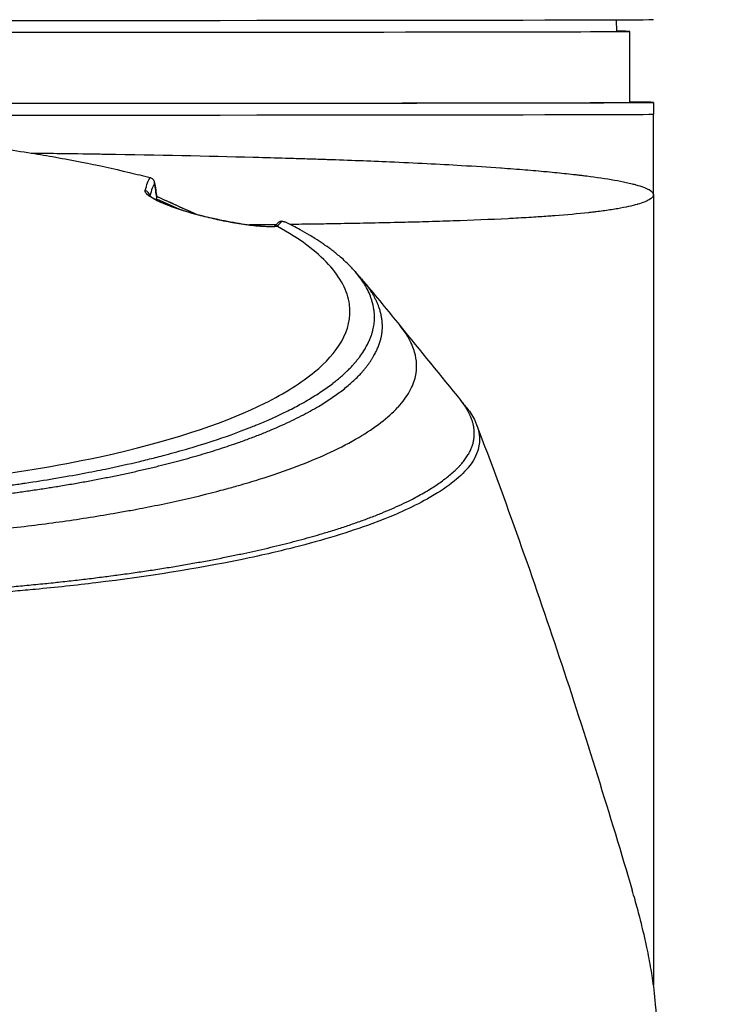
# Model space of a CAD drawing. Header units: millimetres. Extents: x 0 to 5219, y 0 to 2970.
# Tile 72 of 233: x 2816 to 2874, y 951 to 1035. Entities that reach past the tile are written whole.
import ezdxf

# ---------------------------------------------------------------- set-up
doc = ezdxf.new("R2010")
doc.units = ezdxf.units.MM
doc.header["$LTSCALE"] = 0.2

# ---------------------------------------------------------------- blocks, each defined once
blk = doc.blocks.new('A$Ccbf1b767')
for p, q in [((72.868, 293.67), (72.885, 292.692)), ((74, 286.692), (74, 292.692)), ((76, 286.692), (76, 285.692)), ((76, 278.892), (76, 285.692)), ((76, 278.892), (76, 212.111)), ((33.46, 278.736), (33.46, 278.735)), ((34.013, 278.545), (34.045, 278.666)), ((34.013, 278.545), (35.975, 277.657)), ((37.453, 277.208), (37.453, 277.208)), ((37.511, 277.192), (37.511, 277.192)), ((41.794, 276.333), (41.794, 276.333)), ((43.936, 276.182), (43.936, 276.182)), ((43.947, 276.182), (43.947, 276.182)), ((54.602, 267.813), (54.602, 267.814)), ((42.958, 259.635), (42.958, 259.633)), ((43.652, 259.936), (43.652, 259.935)), ((44.478, 260.316), (44.478, 260.316)), ((41.466, 259.03), (41.466, 259.033)), ((42.012, 259.244), (42.012, 259.246)), ((42.657, 259.507), (42.657, 259.508)), ((42.88, 259.601), (42.88, 259.6)), ((36.072, 257.252), (36.072, 257.256)), ((36.092, 257.258), (36.092, 257.262)), ((36.285, 257.313), (36.285, 257.317)), ((36.564, 257.397), (36.564, 257.393)), ((37.195, 257.584), (37.195, 257.579)), ((37.712, 257.741), (37.712, 257.736)), ((35.261, 257.028), (35.261, 257.031)), ((59.79, 255.23), (59.789, 255.231))]:
    blk.add_line(p, q)
for centre, major_axis, ratio, start_param, end_param in [((0, 293.692), (76, 0), 0.001025, 3.141592, 6.283184), ((0, 292.692), (74, 0), 0.001025, 2.967782, 6.456996), ((0, 286.692), (76, 0), 0.001025, 2.911671, 6.513107), ((0, 286.692), (74, 0), 0.001025, 3.141592, 6.283184), ((0, 285.692), (76, 0), 0.001025, 3.141592, 6.283184), ((0, 285.692), (76, 0), 0.001025, 3.141592, 6.283184), ((43.513, -106.219), (-15.019, 405.713), 0.037045, 5.95999, 5.969408), ((32.958, 278.751), (0.484, -0.124), 0.991575, 0.365948, 1.607171), ((34.052, 277.44), (-0.034, 1.113), 0.035506, 0.481337, 0.481393), ((34.052, 277.44), (-0.034, 1.113), 0.035506, 0.12171, 0.433401), ((35.001, 277.227), (0.408, 0.913), 0.343683, 0.000447, 0.137464), ((-70.346, 289.433), (115.232, -12.171), 0.093632, 6.180654, 6.223827), ((-111.531, -277.013), (84.377, 627.851), 0.316521, 5.765982, 5.765986)]:
    blk.add_ellipse(centre, major_axis=major_axis, ratio=ratio, start_param=start_param, end_param=end_param)
for points, knots in [([(15.098, 283.479), (15.161, 283.472), (15.225, 283.466), (15.29, 283.46), (15.599, 283.429), (16.082, 283.38), (16.733, 283.308), (17.348, 283.24), (18.113, 283.153), (19.02, 283.039), (20.252, 282.883), (21.748, 282.679), (23.468, 282.404), (24.767, 282.196), (26.193, 281.947), (27.718, 281.646), (28.995, 281.393), (30.342, 281.104), (31.734, 280.77), (32.307, 280.632), (32.888, 280.487), (33.475, 280.334)], [0.7120921, 0.7120921, 0.7120921, 0.7120921, 0.7142857, 0.7142857, 0.7142857, 0.7677448, 0.7677448, 0.7677448, 0.8182395, 0.8182395, 0.8182395, 0.8868614, 0.8868614, 0.8868614, 0.9386872, 0.9386872, 0.9386872, 0.9821087, 0.9821087, 0.9821087, 1, 1, 1, 1]), ([(23.425, 282.411), (24.154, 282.402), (24.88, 282.393), (25.6, 282.384), (26.785, 282.368), (27.951, 282.352), (29.097, 282.334), (29.308, 282.331), (29.518, 282.328), (29.728, 282.325), (34.13, 282.255), (38.304, 282.17), (42.193, 282.067), (42.348, 282.063), (42.504, 282.059), (42.659, 282.055), (43.537, 282.031), (44.398, 282.006), (45.245, 281.981), (45.748, 281.966), (46.245, 281.951), (46.738, 281.935), (47.233, 281.919), (47.723, 281.903), (48.206, 281.887), (48.288, 281.884), (48.37, 281.881), (48.451, 281.878), (50.299, 281.815), (52.029, 281.749), (53.737, 281.675), (55.87, 281.582), (57.895, 281.481), (59.788, 281.37), (60.932, 281.303), (62.028, 281.232), (63.072, 281.158), (63.103, 281.156), (63.134, 281.154), (63.164, 281.152), (63.857, 281.102), (64.529, 281.051), (65.174, 280.999), (65.787, 280.949), (66.375, 280.898), (66.942, 280.845), (66.968, 280.843), (66.993, 280.841), (67.018, 280.838), (67.586, 280.785), (68.131, 280.731), (68.651, 280.675), (68.923, 280.646), (69.187, 280.617), (69.445, 280.587), (69.574, 280.572), (69.702, 280.557), (69.827, 280.542), (69.89, 280.534), (69.952, 280.527), (70.014, 280.519), (70.075, 280.512), (70.149, 280.502), (70.197, 280.496), (70.255, 280.489), (70.311, 280.482), (70.368, 280.475), (71.187, 280.37), (71.98, 280.253), (72.704, 280.125), (73.056, 280.063), (73.391, 279.998), (73.704, 279.93), (73.88, 279.891), (74.049, 279.852), (74.21, 279.812), (74.321, 279.785), (74.427, 279.757), (74.529, 279.728), (74.995, 279.6), (75.374, 279.463), (75.631, 279.317), (75.867, 279.183), (76, 279.041), (76, 278.892)], [0.5971306, 0.5971306, 0.5971306, 0.5971306, 0.6065856, 0.6065856, 0.6065856, 0.6221334, 0.6221334, 0.6221334, 0.625, 0.625, 0.625, 0.6850898, 0.6850898, 0.6850898, 0.6875, 0.6875, 0.6875, 0.7011464, 0.7011464, 0.7011464, 0.7092438, 0.7092438, 0.7092438, 0.7173743, 0.7173743, 0.7173743, 0.71875, 0.71875, 0.71875, 0.7499738, 0.7499738, 0.7499738, 0.7889478, 0.7889478, 0.7889478, 0.8125, 0.8125, 0.8125, 0.8131921, 0.8131921, 0.8131921, 0.8288728, 0.8288728, 0.8288728, 0.84375, 0.84375, 0.84375, 0.8444134, 0.8444134, 0.8444134, 0.859375, 0.859375, 0.859375, 0.8671875, 0.8671875, 0.8671875, 0.8710937, 0.8710937, 0.8710937, 0.8730469, 0.8730469, 0.8730469, 0.8749735, 0.8749735, 0.8749735, 0.8773485, 0.8773485, 0.8773485, 0.9115235, 0.9115235, 0.9115235, 0.9281399, 0.9281399, 0.9281399, 0.9375, 0.9375, 0.9375, 0.9439123, 0.9439123, 0.9439123, 0.973127, 0.973127, 0.973127, 1, 1, 1, 1]), ([(33.578, 280.297), (33.561, 280.305), (33.544, 280.312), (33.509, 280.324), (33.491, 280.33), (33.475, 280.334)], [0.00000099, 0.00000099, 0.00000099, 0.00000099, 0.00577902, 0.00577902, 0.01216888, 0.01216888, 0.01216888, 0.01216888]), ([(33.866, 279.857), (33.866, 279.858), (33.866, 279.859), (33.864, 279.905), (33.857, 279.949), (33.83, 280.036), (33.81, 280.078), (33.759, 280.156), (33.728, 280.192), (33.658, 280.252), (33.619, 280.277), (33.578, 280.297)], [-0.00029029, -0.00029029, -0.00029029, -0.00029029, 0, 0, 0.01344781, 0.01344781, 0.02760524, 0.02760524, 0.04173847, 0.04173847, 0.0554912, 0.0554912, 0.0554912, 0.0554912]), ([(44.253, 276.198), (43.963, 276.174), (43.605, 276.175), (43.189, 276.198), (42.742, 276.223), (42.238, 276.273), (41.687, 276.347), (41.395, 276.386), (41.089, 276.432), (40.772, 276.485), (40.442, 276.541), (40.106, 276.602), (39.767, 276.669), (39.029, 276.815), (38.31, 276.981), (37.62, 277.163), (37.261, 277.258), (36.91, 277.358), (36.564, 277.464), (36.227, 277.567), (35.905, 277.672), (35.598, 277.779), (35.294, 277.885), (35.014, 277.989), (34.759, 278.091), (34.501, 278.195), (34.277, 278.293), (34.086, 278.386), (33.706, 278.57), (33.438, 278.734), (33.268, 278.88), (33.104, 279.021), (33.039, 279.139), (33.064, 279.236)], [0.0000002, 0.0000002, 0.0000002, 0.0000002, 0.125, 0.125, 0.125, 0.25, 0.25, 0.25, 0.3125, 0.3125, 0.3125, 0.375, 0.375, 0.375, 0.5, 0.5, 0.5, 0.5625, 0.5625, 0.5625, 0.625, 0.625, 0.625, 0.6875, 0.6875, 0.6875, 0.75, 0.75, 0.75, 0.875, 0.875, 0.875, 1, 1, 1, 1]), ([(33.423, 278.843), (33.423, 278.843), (33.425, 278.84), (33.443, 278.818), (33.489, 278.772), (33.683, 278.628), (33.875, 278.512), (34.424, 278.24), (34.808, 278.075), (35.676, 277.752), (36.163, 277.59), (37.127, 277.302), (37.609, 277.17), (38.563, 276.933), (39.044, 276.824), (40.019, 276.624), (40.516, 276.534), (41.506, 276.377), (41.994, 276.315), (42.946, 276.222), (43.388, 276.202), (43.866, 276.208), (43.987, 276.213), (44.091, 276.222)], [0.089892, 0.089892, 0.089892, 0.089892, 0.11721, 0.11721, 0.222995, 0.222995, 0.38706, 0.38706, 0.571637, 0.571637, 0.739802, 0.739802, 0.887296, 0.887296, 1.034646, 1.034646, 1.200939, 1.200939, 1.395669, 1.395669, 1.635341, 1.635341, 1.731004, 1.731004, 1.731004, 1.731004]), ([(76, 278.892), (76, 278.755), (75.89, 278.616), (75.666, 278.478), (75.664, 278.477), (75.662, 278.476), (75.66, 278.475), (75.546, 278.405), (75.404, 278.336), (75.232, 278.269), (75.069, 278.204), (74.888, 278.143), (74.664, 278.078), (74.652, 278.075), (74.64, 278.071), (74.628, 278.068), (74.411, 278.006), (74.17, 277.946), (73.908, 277.889), (73.625, 277.826), (73.318, 277.767), (72.988, 277.71), (72.945, 277.702), (72.903, 277.695), (72.86, 277.688), (72.515, 277.63), (72.146, 277.574), (71.757, 277.521), (71.562, 277.495), (71.361, 277.469), (71.156, 277.444), (71.053, 277.432), (70.95, 277.419), (70.844, 277.407), (70.78, 277.4), (70.722, 277.393), (70.658, 277.386), (70.617, 277.381), (70.574, 277.376), (70.526, 277.371), (69.629, 277.272), (68.666, 277.185), (67.662, 277.109), (67.53, 277.099), (67.397, 277.089), (67.263, 277.079), (66.817, 277.047), (66.364, 277.016), (65.906, 276.987), (65.333, 276.951), (64.753, 276.918), (64.169, 276.887), (64.105, 276.884), (64.041, 276.881), (63.977, 276.877), (63.966, 276.877), (63.955, 276.876), (63.943, 276.876), (63.868, 276.872), (63.812, 276.869), (63.718, 276.864), (62.21, 276.788), (60.654, 276.725), (59.091, 276.671), (58.309, 276.644), (57.526, 276.62), (56.745, 276.598), (56.084, 276.579), (55.425, 276.562), (54.771, 276.546), (54.749, 276.545), (54.727, 276.545), (54.706, 276.544), (54.609, 276.542), (54.54, 276.54), (54.417, 276.537), (52.697, 276.496), (50.972, 276.462), (49.272, 276.433), (49.022, 276.429), (48.772, 276.425), (48.524, 276.421), (48.283, 276.417), (48.043, 276.413), (47.804, 276.41), (47.301, 276.402), (46.802, 276.395), (46.307, 276.388), (45.972, 276.383), (45.638, 276.379), (45.306, 276.374)], [0, 0, 0, 0, 0.061969, 0.061969, 0.061969, 0.0625, 0.0625, 0.0625, 0.09375, 0.09375, 0.09375, 0.1234255, 0.1234255, 0.1234255, 0.125, 0.125, 0.125, 0.1531538, 0.1531538, 0.1531538, 0.1836029, 0.1836029, 0.1836029, 0.1875, 0.1875, 0.1875, 0.21875, 0.21875, 0.21875, 0.234375, 0.234375, 0.234375, 0.2421875, 0.2421875, 0.2421875, 0.2469884, 0.2469884, 0.2469884, 0.25, 0.25, 0.25, 0.3052191, 0.3052191, 0.3052191, 0.3125, 0.3125, 0.3125, 0.3368038, 0.3368038, 0.3368038, 0.3671875, 0.3671875, 0.3671875, 0.3705126, 0.3705126, 0.3705126, 0.3710937, 0.3710937, 0.3710937, 0.375, 0.375, 0.375, 0.4375, 0.4375, 0.4375, 0.46875, 0.46875, 0.46875, 0.4952139, 0.4952139, 0.4952139, 0.4960937, 0.4960937, 0.4960937, 0.5, 0.5, 0.5, 0.5544796, 0.5544796, 0.5544796, 0.5625, 0.5625, 0.5625, 0.5702519, 0.5702519, 0.5702519, 0.5865122, 0.5865122, 0.5865122, 0.5975003, 0.5975003, 0.5975003, 0.5975003]), ([(35.362, 278.151), (35.633, 278.03), (36.173, 277.789), (36.854, 277.481), (37.265, 277.294), (37.412, 277.227)], [0, 0, 0, 0, 0.0947851, 0.1895805, 0.2421305, 0.2421305, 0.2421305, 0.2421305]), ([(0.132, 252.85), (0.418, 252.85), (0.818, 252.851), (1.332, 252.856), (1.529, 252.858), (1.743, 252.86), (1.974, 252.863), (2.12, 252.865), (2.274, 252.868), (2.434, 252.87), (2.637, 252.874), (2.85, 252.878), (3.075, 252.883), (3.392, 252.889), (3.73, 252.897), (4.089, 252.907), (4.178, 252.91), (4.266, 252.912), (4.354, 252.915), (4.783, 252.928), (5.208, 252.942), (5.631, 252.958), (6.058, 252.974), (6.482, 252.991), (6.903, 253.01), (7.273, 253.027), (7.641, 253.045), (8.006, 253.064), (8.061, 253.067), (8.115, 253.069), (8.17, 253.072), (8.294, 253.079), (8.419, 253.086), (8.543, 253.092), (8.753, 253.104), (8.964, 253.116), (9.174, 253.128), (9.594, 253.153), (10.013, 253.179), (10.431, 253.207), (10.908, 253.238), (11.384, 253.272), (11.858, 253.307), (11.926, 253.312), (12.283, 253.338), (12.924, 253.39), (13.511, 253.437), (14.336, 253.506), (15.388, 253.607), (15.467, 253.614), (15.546, 253.622), (15.627, 253.63), (15.961, 253.662), (16.287, 253.695), (16.606, 253.728), (17.021, 253.771), (17.424, 253.815), (17.815, 253.858), (18.664, 253.953), (19.459, 254.049), (20.2, 254.143), (20.608, 254.195), (20.999, 254.247), (21.375, 254.298), (21.781, 254.354), (22.168, 254.408), (22.538, 254.462), (22.667, 254.48), (22.794, 254.499), (22.919, 254.517), (23.792, 254.646), (24.598, 254.774), (25.342, 254.898), (27.149, 255.2), (28.586, 255.479), (29.7, 255.71), (30.694, 255.915), (31.665, 256.131), (32.611, 256.356), (32.837, 256.41), (33.061, 256.464), (33.284, 256.519), (33.706, 256.623), (34.139, 256.733), (34.581, 256.849), (35.194, 257.01), (35.826, 257.184), (36.47, 257.37), (36.523, 257.385), (36.575, 257.4), (36.627, 257.416), (37.106, 257.555), (37.851, 257.776), (38.812, 258.091), (39.732, 258.393), (40.852, 258.782), (42.087, 259.276), (42.224, 259.331), (42.363, 259.387), (42.503, 259.445), (42.879, 259.599), (43.237, 259.752), (43.577, 259.903), (44.075, 260.123), (44.535, 260.34), (44.962, 260.551), (45.376, 260.755), (45.757, 260.954), (46.111, 261.148), (46.591, 261.411), (47.009, 261.658), (47.375, 261.886), (47.788, 262.145), (48.134, 262.379), (48.427, 262.588), (48.607, 262.717), (48.767, 262.836), (48.91, 262.945), (48.926, 262.958), (48.942, 262.97), (48.958, 262.983), (49.012, 263.024), (49.065, 263.066), (49.117, 263.107), (49.179, 263.156), (49.239, 263.205), (49.298, 263.253), (49.421, 263.354), (49.537, 263.451), (49.645, 263.546), (49.763, 263.649), (49.872, 263.748), (49.974, 263.844), (50.043, 263.909), (50.109, 263.972), (50.172, 264.033), (50.196, 264.057), (50.219, 264.08), (50.243, 264.103), (50.288, 264.149), (50.332, 264.194), (50.375, 264.237), (50.414, 264.278), (50.453, 264.318), (50.489, 264.357), (50.527, 264.398), (50.563, 264.437), (50.598, 264.475), (50.635, 264.517), (50.671, 264.557), (50.706, 264.596), (50.723, 264.616), (50.741, 264.636), (50.758, 264.656), (50.76, 264.658), (50.762, 264.661), (50.764, 264.663), (50.779, 264.681), (50.794, 264.698), (50.809, 264.716), (50.843, 264.756), (50.877, 264.796), (50.91, 264.837), (50.943, 264.877), (50.975, 264.917), (51.008, 264.958), (51.071, 265.037), (51.133, 265.117), (51.194, 265.2), (51.31, 265.356), (51.422, 265.519), (51.529, 265.687), (51.604, 265.805), (51.676, 265.927), (51.745, 266.051), (51.808, 266.164), (51.868, 266.279), (51.924, 266.397), (51.924, 266.398), (51.949, 266.447), (51.992, 266.543), (52.039, 266.648), (52.109, 266.811), (52.184, 267.031), (52.21, 267.107), (52.236, 267.189), (52.262, 267.279), (52.274, 267.321), (52.285, 267.362), (52.296, 267.403), (52.3, 267.419), (52.304, 267.435), (52.308, 267.451), (52.329, 267.538), (52.347, 267.62), (52.363, 267.699), (52.396, 267.875), (52.416, 268.03), (52.427, 268.163), (52.428, 268.174), (52.429, 268.185), (52.43, 268.196), (52.445, 268.389), (52.456, 268.672), (52.413, 269.045), (52.407, 269.094), (52.401, 269.142), (52.394, 269.191), (52.357, 269.443), (52.3, 269.689), (52.227, 269.927), (52.202, 270.01), (52.173, 270.095), (52.142, 270.182), (52.015, 270.536), (51.836, 270.919), (51.584, 271.33), (51.566, 271.36), (51.547, 271.389), (51.529, 271.418), (51.426, 271.581), (51.314, 271.744), (51.193, 271.905), (51.073, 272.067), (50.943, 272.229), (50.806, 272.389), (50.714, 272.496), (50.618, 272.603), (50.519, 272.709), (50.509, 272.72), (50.323, 272.934), (49.875, 273.344), (49.754, 273.455), (49.613, 273.579), (49.448, 273.718), (49.199, 273.927), (48.96, 274.114), (48.74, 274.279), (48.523, 274.441), (48.323, 274.583), (48.148, 274.703), (48.131, 274.715), (48.115, 274.726), (48.098, 274.737), (47.876, 274.889), (47.646, 275.04), (47.407, 275.19), (47.254, 275.286), (47.098, 275.381), (46.939, 275.476), (46.69, 275.624), (46.434, 275.771), (46.169, 275.917), (45.756, 276.145), (45.324, 276.369), (44.873, 276.591)], [0, 0, 0, 0, 0.015059, 0.015059, 0.015059, 0.02083, 0.02083, 0.02083, 0.024502, 0.024502, 0.024502, 0.02915, 0.02915, 0.02915, 0.035714, 0.035714, 0.035714, 0.03808, 0.03808, 0.03808, 0.049577, 0.049577, 0.049577, 0.061203, 0.061203, 0.061203, 0.071429, 0.071429, 0.071429, 0.072941, 0.072941, 0.072941, 0.076375, 0.076375, 0.076375, 0.082197, 0.082197, 0.082197, 0.093844, 0.093844, 0.093844, 0.107143, 0.107143, 0.107143, 0.125154, 0.125154, 0.125154, 0.141628, 0.141628, 0.141628, 0.142857, 0.142857, 0.142857, 0.150854, 0.150854, 0.150854, 0.161237, 0.161237, 0.161237, 0.183787, 0.183787, 0.183787, 0.196194, 0.196194, 0.196194, 0.209594, 0.209594, 0.209594, 0.214286, 0.214286, 0.214286, 0.235121, 0.235121, 0.235121, 0.285714, 0.285714, 0.285714, 0.318661, 0.318661, 0.318661, 0.326531, 0.326531, 0.326531, 0.342858, 0.342858, 0.342858, 0.36551, 0.36551, 0.36551, 0.367347, 0.367347, 0.367347, 0.406881, 0.406881, 0.406881, 0.444765, 0.444765, 0.444765, 0.44898, 0.44898, 0.44898, 0.464755, 0.464755, 0.464755, 0.487841, 0.487841, 0.487841, 0.510204, 0.510204, 0.510204, 0.531268, 0.531268, 0.531268, 0.55507, 0.55507, 0.55507, 0.569739, 0.569739, 0.569739, 0.571429, 0.571429, 0.571429, 0.574695, 0.574695, 0.574695, 0.578627, 0.578627, 0.578627, 0.586875, 0.586875, 0.586875, 0.595801, 0.595801, 0.595801, 0.601849, 0.601849, 0.601849, 0.604183, 0.604183, 0.604183, 0.608765, 0.608765, 0.608765, 0.613067, 0.613067, 0.613067, 0.617482, 0.617482, 0.617482, 0.622229, 0.622229, 0.622229, 0.624689, 0.624689, 0.624689, 0.625, 0.625, 0.625, 0.626857, 0.626857, 0.626857, 0.631038, 0.631038, 0.631038, 0.635137, 0.635137, 0.635137, 0.643106, 0.643106, 0.643106, 0.65824, 0.65824, 0.65824, 0.668893, 0.668893, 0.668893, 0.678571, 0.678571, 0.678571, 0.689431, 0.689431, 0.689431, 0.701281, 0.701281, 0.701281, 0.705357, 0.705357, 0.705357, 0.708515, 0.708515, 0.708515, 0.709766, 0.709766, 0.709766, 0.71667, 0.71667, 0.71667, 0.732143, 0.732143, 0.732143, 0.733637, 0.733637, 0.733637, 0.758929, 0.758929, 0.758929, 0.763229, 0.763229, 0.763229, 0.785714, 0.785714, 0.785714, 0.794183, 0.794183, 0.794183, 0.828571, 0.828571, 0.828571, 0.831278, 0.831278, 0.831278, 0.846339, 0.846339, 0.846339, 0.861401, 0.861401, 0.861401, 0.871429, 0.871429, 0.871429, 0.896736, 0.896736, 0.896736, 0.903571, 0.903571, 0.903571, 0.919754, 0.919754, 0.919754, 0.935714, 0.935714, 0.935714, 0.936836, 0.936836, 0.936836, 0.951858, 0.951858, 0.951858, 0.961487, 0.961487, 0.961487, 0.97651, 0.97651, 0.97651, 1, 1, 1, 1]), ([(44.142, 276.359), (43.838, 276.356), (43.535, 276.352), (43.235, 276.349), (43.221, 276.348), (43.207, 276.348), (43.193, 276.348), (43.078, 276.347), (42.989, 276.346), (42.848, 276.344), (42.526, 276.341), (42.203, 276.337), (41.881, 276.334)], [0.61042969, 0.61042969, 0.61042969, 0.61042969, 0.62062383, 0.62062383, 0.62062383, 0.62109375, 0.62109375, 0.62109375, 0.625, 0.625, 0.625, 0.63393776, 0.63393776, 0.63393776, 0.63393776]), ([(44.616, 276.644), (44.517, 276.645), (44.402, 276.61), (44.309, 276.534), (44.286, 276.515), (44.261, 276.492), (44.237, 276.463)], [0.0000155, 0.0000155, 0.0000155, 0.0000155, 0.5, 0.5, 0.5, 0.6597865, 0.6597865, 0.6597865, 0.6597865]), ([(44.616, 276.644), (44.643, 276.644), (44.67, 276.642), (44.72, 276.636), (44.744, 276.632), (44.808, 276.618), (44.844, 276.605), (44.873, 276.591)], [0.00000348, 0.00000348, 0.00000348, 0.00000348, 0.0085188, 0.0085188, 0.01696947, 0.01696947, 0.0337675, 0.0337675, 0.0337675, 0.0337675]), ([(0.132, 253.799), (1.588, 253.8), (3.032, 253.826), (6.637, 253.943), (8.81, 254.06), (13.807, 254.426), (16.636, 254.711), (23.282, 255.573), (26.998, 256.225), (35.953, 258.275), (40.148, 259.769), (44.861, 262.111), (46.268, 262.994), (49.246, 265.464), (50.629, 267.401), (50.164, 270.765), (49.568, 271.902), (47.531, 274.117), (46.089, 275.186), (44.253, 276.198)], [-11.810839, -11.810839, -11.810839, -11.810839, -11.321097, -11.321097, -10.584313, -10.584313, -9.583134, -9.583134, -8.1452, -8.1452, -5.796116, -5.796116, -4.481204, -4.481204, -2.2786, -2.2786, -1.145056, -1.145056, -0.000001, -0.000001, -0.000001, -0.000001]), ([(44.253, 276.198), (44.243, 276.204), (44.229, 276.209), (44.199, 276.217), (44.183, 276.22), (44.164, 276.222)], [-0.01284919, -0.01284919, -0.01284919, -0.01284919, -0.00606268, -0.00606268, -0.00000134, -0.00000134, -0.00000134, -0.00000134]), ([(50.792, 272.406), (50.84, 272.35), (50.888, 272.295), (50.96, 272.212), (50.983, 272.184), (51.019, 272.143), (51.031, 272.129), (51.051, 272.105), (51.06, 272.095), (51.069, 272.084), (51.07, 272.083), (51.076, 272.076), (51.08, 272.072), (51.086, 272.064), (51.087, 272.063), (51.089, 272.061), (51.09, 272.06), (51.1, 272.048), (51.11, 272.036), (51.148, 271.992), (51.177, 271.958), (51.291, 271.824), (51.376, 271.724), (51.491, 271.588), (51.52, 271.554), (51.549, 271.519)], [0, 0, 0, 0, 0.0225747, 0.0225747, 0.0339834, 0.0339834, 0.0396926, 0.0396926, 0.0439743, 0.0439743, 0.0443757, 0.0443757, 0.0467513, 0.0467513, 0.0473425, 0.0473425, 0.0476394, 0.0476394, 0.0523441, 0.0523441, 0.0664435, 0.0664435, 0.1087419, 0.1087419, 0.1232449, 0.1232449, 0.1232449, 0.1232449]), ([(0.102, 249.508), (0.112, 249.508), (0.122, 249.508), (0.132, 249.508), (3.823, 249.511), (7.505, 249.628), (11.112, 249.833), (14.719, 250.037), (18.252, 250.334), (21.643, 250.719), (23.263, 250.903), (24.851, 251.107), (26.4, 251.329), (27.949, 251.552), (29.459, 251.793), (30.924, 252.053), (31.331, 252.125), (31.734, 252.199), (32.134, 252.274), (32.454, 252.333), (32.772, 252.394), (33.088, 252.456), (33.797, 252.595), (34.494, 252.738), (35.179, 252.885), (36.547, 253.18), (37.864, 253.491), (39.121, 253.818), (39.354, 253.878), (39.584, 253.939), (39.813, 254.001), (40.202, 254.105), (40.585, 254.211), (40.961, 254.319), (41.56, 254.49), (42.142, 254.664), (42.709, 254.842), (43.843, 255.197), (44.913, 255.567), (45.917, 255.949), (46.009, 255.985), (46.102, 256.02), (46.193, 256.056), (47.093, 256.405), (47.937, 256.764), (48.723, 257.132), (49.589, 257.538), (50.384, 257.955), (51.104, 258.381), (51.799, 258.792), (52.428, 259.211), (52.983, 259.638), (53.524, 260.052), (53.996, 260.474), (54.393, 260.901), (54.405, 260.913), (54.415, 260.925), (54.426, 260.937), (54.831, 261.377), (55.158, 261.823), (55.406, 262.271), (55.641, 262.694), (55.806, 263.119), (55.901, 263.539), (56.057, 264.231), (56.024, 264.912), (55.826, 265.592), (55.773, 265.775), (55.707, 265.958), (55.63, 266.142), (55.615, 266.177), (55.6, 266.212), (55.584, 266.248), (55.487, 266.466), (55.373, 266.685), (55.243, 266.903), (55.061, 267.208), (54.848, 267.511), (54.602, 267.813)], [0, 0, 0, 0, 0.0002405, 0.0002405, 0.0002405, 0.087999, 0.087999, 0.087999, 0.1757575, 0.1757575, 0.1757575, 0.2176964, 0.2176964, 0.2176964, 0.2596353, 0.2596353, 0.2596353, 0.2712771, 0.2712771, 0.2712771, 0.2806048, 0.2806048, 0.2806048, 0.3015742, 0.3015742, 0.3015742, 0.3435132, 0.3435132, 0.3435132, 0.3512745, 0.3512745, 0.3512745, 0.3644826, 0.3644826, 0.3644826, 0.3854521, 0.3854521, 0.3854521, 0.427391, 0.427391, 0.427391, 0.4312716, 0.4312716, 0.4312716, 0.46933, 0.46933, 0.46933, 0.5112689, 0.5112689, 0.5112689, 0.5518142, 0.5518142, 0.5518142, 0.591266, 0.591266, 0.591266, 0.5923596, 0.5923596, 0.5923596, 0.632905, 0.632905, 0.632905, 0.6712635, 0.6712635, 0.6712635, 0.7342684, 0.7342684, 0.7342684, 0.7512605, 0.7512605, 0.7512605, 0.754541, 0.754541, 0.754541, 0.7748137, 0.7748137, 0.7748137, 0.8030704, 0.8030704, 0.8030704, 0.8030704]), ([(59.734, 261.486), (59.753, 261.463), (59.771, 261.441), (59.825, 261.374), (59.861, 261.33), (59.991, 261.17), (60.086, 261.053), (60.18, 260.936)], [0.0004333, 0.0004333, 0.0004333, 0.0004333, 0.00972356, 0.00972356, 0.02737185, 0.02737185, 0.07463694, 0.07463694, 0.07463694, 0.07463694]), ([(60.186, 260.94), (60.425, 260.646), (60.67, 260.294), (60.875, 259.885), (61.186, 259.262), (61.256, 258.814), (61.287, 258.545), (61.297, 258.463), (61.301, 258.397), (61.304, 258.348), (61.315, 258.14), (61.318, 257.814), (61.197, 257.372), (61.056, 256.858), (60.78, 256.346), (60.361, 255.84), (60.355, 255.833), (60.349, 255.826), (60.344, 255.819), (59.977, 255.381), (59.512, 254.947), (58.957, 254.518), (58.375, 254.069), (57.693, 253.627), (56.922, 253.194), (56.91, 253.187), (56.899, 253.181), (56.887, 253.174), (56.251, 252.819), (55.55, 252.468), (54.787, 252.124), (54.658, 252.066), (53.911, 251.705), (52.223, 251.082), (50.296, 250.372), (48.092, 249.699), (45.637, 249.076), (45.14, 248.95), (44.521, 248.797), (43.763, 248.621), (43.022, 248.449), (42.149, 248.255), (41.123, 248.044), (37.429, 247.285), (33.315, 246.628), (28.907, 246.092), (27.235, 245.889), (25.521, 245.703), (23.771, 245.537), (23.215, 245.484), (22.654, 245.432), (22.091, 245.383), (21.07, 245.294), (18.732, 245.085), (14.935, 244.867), (13.96, 244.811), (13.024, 244.763), (12.128, 244.721), (7.315, 244.498), (3.7, 244.456), (1.418, 244.442), (0.895, 244.439), (0.441, 244.438), (0.057, 244.438)], [0.3561632, 0.3561632, 0.3561632, 0.3561632, 0.377551, 0.377551, 0.377551, 0.4010005, 0.4010005, 0.4010005, 0.4081633, 0.4081633, 0.4081633, 0.4265306, 0.4265306, 0.4265306, 0.4540816, 0.4540816, 0.4540816, 0.4544339, 0.4544339, 0.4544339, 0.4770408, 0.4770408, 0.4770408, 0.4996669, 0.4996669, 0.4996669, 0.5, 0.5, 0.5, 0.5178571, 0.5178571, 0.5178571, 0.5357143, 0.5357143, 0.5357143, 0.5714286, 0.5714286, 0.5714286, 0.5985301, 0.5985301, 0.5985301, 0.625, 0.625, 0.625, 0.75, 0.75, 0.75, 0.7974141, 0.7974141, 0.7974141, 0.8125, 0.8125, 0.8125, 0.875, 0.875, 0.875, 0.8914403, 0.8914403, 0.8914403, 0.9797679, 0.9797679, 0.9797679, 1, 1, 1, 1]), ([(61.057, 259.471), (63.518, 253.011), (65.854, 246.427), (70.251, 233.199), (72.384, 226.288), (74.21, 220.122)], [0, 0, 0, 0, 2.15323, 2.15323, 4.309758, 4.309758, 4.309758, 4.309758]), ([(0, 139.472), (2.851, 139.467), (5.247, 139.62), (7.181, 139.799), (9.551, 140.019), (11.906, 140.347), (14.226, 140.777), (16.734, 141.242), (18.802, 141.749), (20.461, 142.203), (20.665, 142.258), (20.862, 142.313), (21.054, 142.367), (21.5, 142.493), (23.296, 142.968), (26.27, 144.042), (26.683, 144.191), (27.119, 144.352), (27.576, 144.527), (29.05, 145.089), (30.036, 145.512), (30.575, 145.744), (31.559, 146.167), (32.528, 146.608), (33.481, 147.065), (34.751, 147.675), (35.994, 148.313), (37.207, 148.977), (37.495, 149.135), (37.782, 149.294), (38.068, 149.455), (39.785, 150.423), (41.442, 151.442), (43.037, 152.506), (47.205, 155.285), (50.055, 157.725), (52.019, 159.501), (52.14, 159.612), (52.259, 159.719), (52.374, 159.824), (54.224, 161.52), (55.208, 162.557), (55.491, 162.848), (56.565, 163.949), (58.122, 165.602), (59.98, 167.878), (60.856, 168.95), (61.58, 169.894), (62.177, 170.699), (62.96, 171.754), (63.527, 172.571), (63.913, 173.135), (66.355, 176.709), (68.437, 180.402), (70.185, 184.173), (70.864, 185.639), (71.691, 187.536), (72.559, 189.882), (73.278, 191.825), (73.742, 193.298), (74.042, 194.285), (74.266, 195.022), (74.398, 195.488), (74.453, 195.682), (74.928, 197.354), (75.149, 198.337), (75.213, 198.612), (75.297, 198.973), (75.377, 199.332), (75.452, 199.688), (75.48, 199.82), (75.507, 199.952), (75.534, 200.083), (75.69, 200.847), (75.773, 201.341), (75.809, 201.557), (75.847, 201.778), (75.885, 202.018), (75.924, 202.277), (76.019, 202.909), (76.114, 203.658), (76.189, 204.524), (76.305, 205.876), (76.318, 206.869), (76.318, 207.5), (76.318, 208.146), (76.304, 209.135), (76.189, 210.463), (76.109, 211.381), (76.01, 212.124), (75.925, 212.691), (75.881, 212.978), (75.842, 213.221), (75.809, 213.418), (75.705, 214.038), (75.585, 214.66), (75.453, 215.282), (75.376, 215.643), (75.295, 216.005), (75.211, 216.366), (75.035, 217.12), (74.908, 217.607), (74.849, 217.833), (74.724, 218.312), (74.591, 218.799), (74.451, 219.294), (74.372, 219.57), (74.292, 219.846), (74.211, 220.122)], [-1, -1, -1, -1, -0.9732143, -0.9732143, -0.9732143, -0.9464286, -0.9464286, -0.9464286, -0.9225692, -0.9225692, -0.9225692, -0.9196429, -0.9196429, -0.9196429, -0.8961237, -0.8961237, -0.8961237, -0.8928571, -0.8928571, -0.8928571, -0.88, -0.88, -0.88, -0.8671429, -0.8671429, -0.8671429, -0.85, -0.85, -0.85, -0.8459299, -0.8459299, -0.8459299, -0.8214286, -0.8214286, -0.8214286, -0.7867787, -0.7867787, -0.7867787, -0.7846306, -0.7846306, -0.7846306, -0.75, -0.75, -0.75, -0.71875, -0.71875, -0.71875, -0.7052239, -0.7052239, -0.7052239, -0.6875, -0.6875, -0.6875, -0.625, -0.625, -0.625, -0.59375, -0.59375, -0.59375, -0.5758637, -0.5758637, -0.5758637, -0.5625, -0.5625, -0.5625, -0.546875, -0.546875, -0.546875, -0.5411757, -0.5411757, -0.5411757, -0.5390625, -0.5390625, -0.5390625, -0.53125, -0.53125, -0.53125, -0.5266987, -0.5266987, -0.5266987, -0.515625, -0.515625, -0.515625, -0.5, -0.5, -0.5, -0.484375, -0.484375, -0.484375, -0.4739987, -0.4739987, -0.4739987, -0.46875, -0.46875, -0.46875, -0.4588678, -0.4588678, -0.4588678, -0.453125, -0.453125, -0.453125, -0.4453125, -0.4453125, -0.4453125, -0.4375, -0.4375, -0.4375, -0.4330571, -0.4330571, -0.4330571, -0.4330571])]:
    blk.add_open_spline(points, degree=3, knots=knots)
for points in [[(33.064, 279.236), (33.195, 279.752), (33.333, 280.108), (33.475, 280.334)], [(33.866, 279.857), (33.727, 279.636), (33.593, 279.292), (33.465, 278.798)], [(33.86, 279.917), (33.922, 279.512), (33.984, 279.101), (34.045, 278.684)], [(34.036, 278.745), (34.5, 278.543), (34.958, 278.342), (35.409, 278.14)], [(33.452, 278.74), (33.452, 278.74), (33.452, 278.741), (33.452, 278.741)], [(35.362, 278.151), (34.925, 278.346), (34.483, 278.541), (34.038, 278.734)], [(34.045, 278.684), (34.046, 278.677), (34.046, 278.671), (34.045, 278.666)], [(35.409, 278.14), (36.102, 277.831), (36.79, 277.521), (37.47, 277.211)], [(43.977, 276.214), (44.087, 276.301), (44.173, 276.386), (44.237, 276.463)], [(44.164, 276.222), (44.141, 276.224), (44.116, 276.224), (44.091, 276.222)], [(51.549, 271.519), (52.582, 270.298), (53.578, 269.074), (54.602, 267.814)], [(54.602, 267.813), (56.3, 265.723), (58.025, 263.597), (59.734, 261.486)]]:
    blk.add_open_spline(points, degree=3)
for points, weights, knots in [([(0.126, 252.22), (0.128, 252.22), (0.13, 252.22), (3.565, 252.224), (6.989, 252.349), (13.699, 252.768), (16.987, 253.07), (23.597, 253.881), (29.645, 254.843), (37.427, 256.713), (43.446, 258.772), (46.617, 260.337), (49.286, 261.973), (51.464, 263.655), (53.144, 266.414), (53.19, 268.898), (52.295, 270.626), (51.569, 271.495), (51.559, 271.507), (51.549, 271.519)], [1.00000000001, 1.00000000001, 1.00000000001, 1.00000000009, 0.999999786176, 0.999999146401, 0.999998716, 0.999997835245, 0.999996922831, 0.999996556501, 0.999996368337, 0.999995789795, 0.999995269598, 0.999994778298, 0.999994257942, 0.999995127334, 0.999996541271, 0.999997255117, 0.999997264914, 0.99999727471], [0.0064434, 0.0064434, 0.0064434, 0.0064434, 0.0064922, 0.0064922, 0.0937019, 0.0937019, 0.1809116, 0.1809116, 0.275834, 0.355331, 0.434828, 0.5143249, 0.5143249, 0.5938219, 0.6733189, 0.7528158, 0.8366594, 0.8366594, 0.8378259, 0.8378259, 0.8378259, 0.8378259]), ([(0.06, 244.838), (0.084, 244.838), (0.108, 244.838), (4.245, 244.839), (8.356, 244.939), (16.407, 245.324), (20.348, 245.609), (28.221, 246.391), (35.399, 247.335), (44.368, 249.144), (51.396, 251.205), (54.89, 252.742), (57.755, 254.337), (60.036, 256.007), (61.239, 258.537), (60.536, 260.464), (59.783, 261.426), (59.734, 261.486)], [1, 1, 1, 1.00000000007, 0.999999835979, 0.999999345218, 0.999999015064, 0.999998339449, 0.999997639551, 0.999997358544, 0.999997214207, 0.999996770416, 0.999996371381, 0.999995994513, 0.999995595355, 0.999996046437, 0.999996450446, 0.999996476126], [0.0059845, 0.0059845, 0.0059845, 0.0059845, 0.0064922, 0.0064922, 0.0937019, 0.0937019, 0.1809116, 0.1809116, 0.275834, 0.355331, 0.434828, 0.5143249, 0.5143249, 0.5938219, 0.6733189, 0.7528158, 0.7580743, 0.7580743, 0.7580743, 0.7580743])]:
    blk.add_rational_spline(points, weights, degree=3, knots=knots)

msp = doc.modelspace()

# ---------------------------------------------------------------- block references
msp.add_blockref('A$Ccbf1b767', (2793.105, 740.996))

doc.saveas('drawing.dxf')
